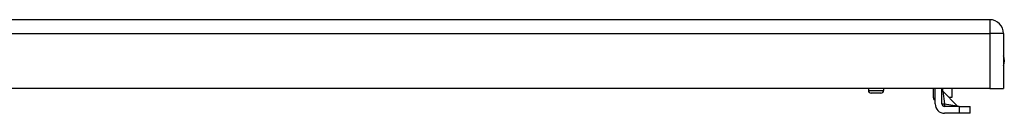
# Model space of a CAD drawing. Header units: inches. Extents: x 5 to 143, y 9 to 75.
# Tile 79 of 125: x 23.18 to 34.65, y 72.36 to 73.44. Entities that reach past the tile are written whole.
import ezdxf

# ---------------------------------------------------------------- set-up
doc = ezdxf.new("R2010")
doc.units = ezdxf.units.IN
doc.header["$MEASUREMENT"] = 0
doc.layers.add('Visible Edges(ANSI)', color=7, linetype='Continuous', lineweight=25)
doc.layers.add('Visible Tangent Edges(ANSI)', color=7, linetype='Continuous', lineweight=25)

msp = doc.modelspace()

# ---------------------------------------------------------------- linework, layer by layer
at = {"layer": 'Visible Edges(ANSI)'}
for p, q in [((34.483, 73.445), (4.887, 73.445)), ((34.644, 73.284), (34.644, 72.645)), ((34.483, 72.645), (4.887, 72.645)), ((33.069, 72.645), (33.069, 72.621)), ((33.246, 72.645), (33.246, 72.621)), ((33.828, 72.534), (33.828, 72.645)), ((33.847, 72.465), (33.847, 72.645)), ((33.926, 72.465), (33.926, 72.645)), ((34.044, 72.542), (34.044, 72.645)), ((34.483, 72.645), (34.644, 72.645)), ((33.215, 72.589), (33.101, 72.589)), ((33.935, 72.612), (34.104, 72.443)), ((34.006, 72.542), (34.044, 72.542)), ((34.128, 72.434), (33.957, 72.434)), ((34.128, 72.434), (34.253, 72.434)), ((34.253, 72.355), (34.253, 72.434)), ((34.128, 72.355), (33.957, 72.355)), ((34.253, 72.355), (34.128, 72.355))]:
    msp.add_line(p, q, dxfattribs=at)
for centre, radius, start, end in [((34.483, 73.284), 0.161, 0, 90), ((34.476, 72.968), 0.177, 341.9059, 18.0941), ((33.101, 72.621), 0.0315, 180, 270), ((33.215, 72.621), 0.0315, 270, 0), ((33.957, 72.634), 0.031, 180, 225), ((33.857, 72.534), 0.0295, 180, 250.5293), ((33.957, 72.465), 0.11, 180, 270), ((33.957, 72.465), 0.031, 180, 270), ((34.126, 72.465), 0.031, 225, 270)]:
    msp.add_arc(centre, radius, start, end, dxfattribs=at)
at = {"layer": 'Visible Tangent Edges(ANSI)'}
for p, q in [((34.483, 73.445), (34.483, 73.284)), ((4.887, 73.284), (34.483, 73.284)), ((34.483, 73.284), (34.483, 72.645)), ((34.644, 73.284), (34.483, 73.284)), ((33.069, 72.621), (33.246, 72.621)), ((33.934, 72.645), (33.934, 72.613)), ((33.935, 72.612), (33.956, 72.464)), ((33.956, 72.464), (34.104, 72.443)), ((34.128, 72.434), (34.128, 72.355))]:
    msp.add_line(p, q, dxfattribs=at)
for major_axis, start_param, end_param in [((-0.031, 0), 0, 1.54176), ((0, -0.031), 4.741425, 6.283185)]:
    msp.add_ellipse((33.957, 72.465), major_axis=major_axis, ratio=0.029044, start_param=start_param, end_param=end_param, dxfattribs=at)

doc.saveas('drawing.dxf')
